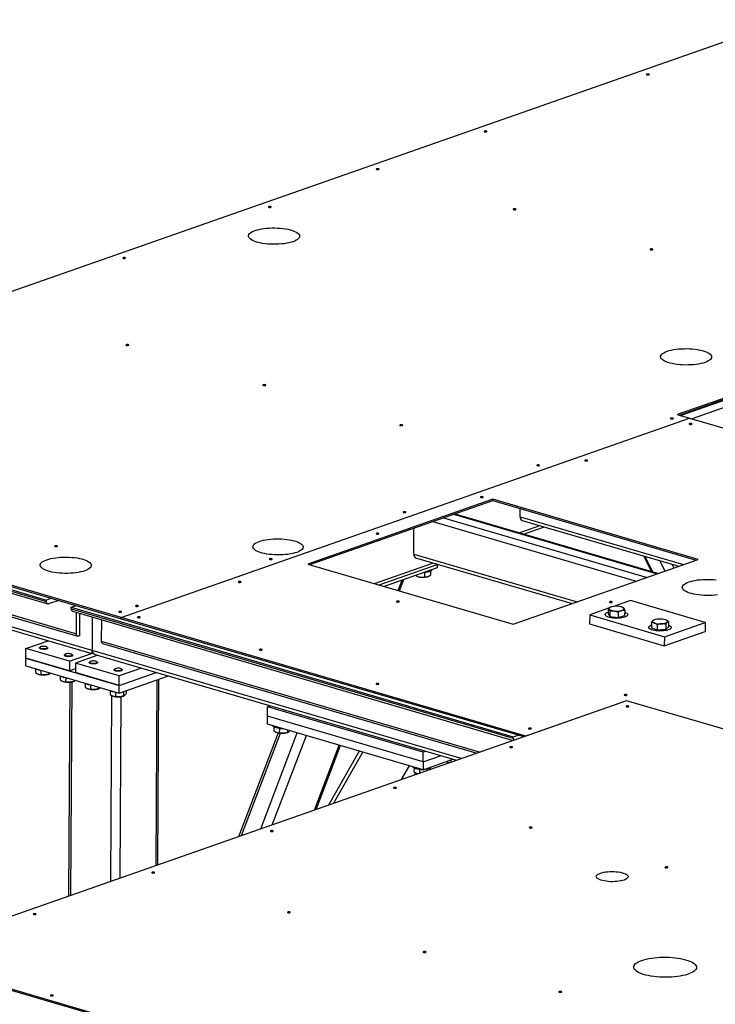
# Model space of a CAD drawing. Header units: millimetres. Extents: x 5 to 589, y 5 to 415.
# Tile 9 of 126: x 143 to 170, y 56 to 94. Entities that reach past the tile are written whole.
import ezdxf

# ---------------------------------------------------------------- set-up
doc = ezdxf.new("R2010")
doc.units = ezdxf.units.MM
doc.layers.add('TRAIT-FORT', color=4, linetype='Continuous', lineweight=25)

msp = doc.modelspace()

# ---------------------------------------------------------------- linework, layer by layer
at = {"layer": 'TRAIT-FORT', "color": 4, "linetype": 'Continuous', "lineweight": 25}
for p, q in [((172.503, 93.831), (125.031, 77.186)), ((173.236, 80.352), (168.273, 78.611)), ((168.344, 78.591), (173.235, 80.306)), ((168.389, 78.577), (173.281, 80.292)), ((168.818, 78.452), (170.644, 79.092)), ((168.273, 78.611), (168.752, 78.471)), ((146.85, 70.791), (168.752, 78.471)), ((146.85, 70.791), (168.752, 78.471)), ((168.752, 78.471), (168.752, 78.471)), ((168.752, 78.471), (176.833, 76.103)), ((125.03, 77.14), (146.85, 70.745)), ((146.85, 70.791), (125.031, 77.186)), ((126.229, 76.666), (143.972, 71.466)), ((126.228, 76.605), (143.972, 71.405)), ((126.278, 76.512), (144.022, 71.312)), ((127.384, 75.363), (145.128, 70.164)), ((127.434, 75.27), (145.178, 70.07)), ((161.164, 75.347), (154.043, 72.85)), ((154.114, 72.829), (161.164, 75.301)), ((169.077, 73.028), (161.164, 75.347)), ((161.164, 75.347), (161.164, 75.301)), ((161.164, 75.301), (169.005, 73.003)), ((145.734, 69.518), (127.031, 74.999)), ((127.19, 74.834), (145.724, 69.403)), ((159.657, 74.773), (167.499, 72.475)), ((167.527, 72.485), (159.685, 74.783)), ((162.221, 74.675), (162.222, 74.991)), ((158.854, 74.491), (166.696, 72.193)), ((159.269, 74.637), (167.11, 72.339)), ((162.221, 74.675), (168.513, 72.831)), ((162.296, 74.534), (168.329, 72.766)), ((158.121, 73.237), (158.126, 74.236)), ((162.182, 74.051), (162.984, 74.332)), ((162.357, 74), (163.159, 74.281)), ((156.611, 72.098), (158.885, 72.895)), ((158.121, 73.237), (164.413, 71.393)), ((158.196, 73.097), (164.229, 71.328)), ((161.956, 70.531), (169.077, 73.028)), ((166.972, 73.164), (167.278, 72.558)), ((167.338, 72.54), (167.032, 73.146)), ((167.806, 72.583), (167.607, 72.978)), ((154.043, 72.85), (161.956, 70.531)), ((156.786, 72.046), (159.059, 72.844)), ((159.031, 72.709), (156.979, 71.99)), ((158.533, 72.526), (158.532, 72.355)), ((158.772, 72.575), (158.771, 72.42)), ((158.828, 72.636), (158.828, 72.638)), ((159.031, 72.834), (159.031, 72.709)), ((168.148, 72.703), (168.079, 72.839)), ((168.326, 72.767), (168.327, 72.765)), ((157.52, 71.831), (157.673, 72.233)), ((157.577, 71.815), (157.746, 72.259)), ((158.217, 72.398), (158.201, 72.419)), ((158.226, 72.392), (158.26, 72.376)), ((158.233, 72.39), (158.227, 72.393)), ((158.233, 72.43), (158.233, 72.39)), ((158.683, 72.374), (158.7, 72.382)), ((144.162, 71.533), (143.972, 71.466)), ((143.972, 71.405), (143.972, 71.466)), ((144.447, 71.45), (144.057, 71.313)), ((166.475, 71.448), (165.816, 71.217)), ((169.352, 70.605), (166.475, 71.448)), ((144.931, 71.185), (145.121, 71.252)), ((144.931, 71.185), (161.955, 66.196)), ((144.931, 71.124), (144.931, 71.185)), ((144.931, 71.124), (161.955, 66.135)), ((144.981, 71.031), (161.957, 66.056)), ((145.128, 70.164), (145.132, 70.986)), ((165.629, 71.151), (164.9, 70.896)), ((165.616, 71.144), (165.615, 70.939)), ((165.678, 71.038), (165.677, 70.833)), ((165.697, 71.187), (165.69, 71.184)), ((165.994, 71.001), (165.993, 70.796)), ((166.192, 71.173), (166.168, 71.184)), ((166.249, 71.07), (166.247, 70.865)), ((145.257, 70.087), (145.261, 70.948)), ((145.741, 70.808), (145.734, 69.518)), ((146.091, 70.705), (146.087, 69.882)), ((146.85, 70.745), (146.85, 70.791)), ((162.436, 66.224), (146.85, 70.791)), ((146.85, 70.791), (146.85, 70.745)), ((146.85, 70.745), (146.85, 70.745)), ((146.85, 70.745), (162.365, 66.199)), ((164.9, 70.896), (164.898, 70.544)), ((164.9, 70.896), (167.777, 70.052)), ((165.496, 70.904), (165.495, 70.874)), ((165.615, 70.939), (165.677, 70.833)), ((165.677, 70.833), (165.993, 70.796)), ((165.993, 70.796), (166.247, 70.865)), ((166.366, 70.869), (166.367, 70.899)), ((167.281, 70.596), (167.28, 70.392)), ((167.376, 70.695), (167.365, 70.69)), ((167.777, 70.052), (169.352, 70.605)), ((167.847, 70.692), (167.846, 70.692)), ((167.94, 70.633), (167.939, 70.429)), ((169.352, 70.605), (169.35, 70.253)), ((164.898, 70.544), (167.775, 69.701)), ((167.174, 70.412), (167.174, 70.382)), ((167.499, 70.309), (167.28, 70.392)), ((167.501, 70.514), (167.499, 70.309)), ((167.829, 70.328), (167.499, 70.309)), ((167.775, 69.701), (169.35, 70.253)), ((167.83, 70.532), (167.829, 70.328)), ((167.829, 70.328), (167.939, 70.429)), ((168.045, 70.377), (168.045, 70.408)), ((143.179, 69.597), (144.036, 69.898)), ((145.257, 70.087), (145.213, 70.072)), ((146.087, 69.882), (160.677, 65.607)), ((167.777, 70.052), (167.775, 69.701)), ((143.177, 69.23), (143.179, 69.597)), ((144.858, 69.105), (143.179, 69.597)), ((143.701, 69.615), (143.701, 69.606)), ((143.732, 69.652), (143.711, 69.633)), ((144.014, 69.631), (143.993, 69.65)), ((144.024, 69.604), (144.024, 69.613)), ((159.95, 65.352), (145.734, 69.518)), ((146.137, 69.789), (160.554, 65.564)), ((143.175, 68.925), (143.177, 69.23)), ((143.177, 69.23), (146.774, 68.176)), ((144.856, 68.739), (143.177, 69.23)), ((144.66, 69.334), (144.66, 69.325)), ((144.691, 69.37), (144.67, 69.352)), ((144.858, 69.105), (144.856, 68.739)), ((144.858, 69.105), (145.714, 69.406)), ((144.974, 69.35), (144.952, 69.369)), ((144.983, 69.323), (144.983, 69.332)), ((145.954, 69.335), (145.097, 69.035)), ((145.65, 69.089), (145.629, 69.071)), ((145.725, 69.403), (145.776, 69.421)), ((145.893, 69.353), (159.766, 65.288)), ((145.933, 69.069), (145.911, 69.088)), ((143.175, 68.925), (146.772, 67.871)), ((143.547, 68.816), (143.546, 68.671)), ((143.755, 68.755), (143.754, 68.593)), ((144.856, 68.739), (145.096, 68.823)), ((145.097, 69.035), (145.095, 68.668)), ((146.776, 68.543), (145.097, 69.035)), ((145.619, 69.053), (145.619, 69.044)), ((145.942, 69.042), (145.942, 69.051)), ((146.579, 68.772), (146.578, 68.763)), ((146.609, 68.808), (146.588, 68.789)), ((147.632, 68.843), (146.776, 68.543)), ((146.892, 68.788), (146.871, 68.807)), ((146.901, 68.761), (146.901, 68.77)), ((143.634, 68.616), (143.646, 68.61)), ((143.66, 68.604), (143.646, 68.61)), ((144.065, 68.664), (144.065, 68.611)), ((144.068, 68.608), (144.089, 68.617)), ((144.506, 68.535), (144.506, 68.39)), ((144.593, 68.335), (144.605, 68.329)), ((144.619, 68.323), (144.605, 68.329)), ((144.714, 68.474), (144.713, 68.312)), ((144.912, 60.079), (144.958, 68.306)), ((145.024, 68.383), (145.024, 68.33)), ((145.027, 68.327), (145.049, 68.336)), ((146.774, 68.176), (145.095, 68.668)), ((146.772, 67.871), (148.675, 68.538)), ((146.774, 68.176), (148.201, 68.677)), ((146.774, 68.176), (146.776, 68.543)), ((148.199, 61.231), (148.239, 68.385)), ((148.265, 61.255), (148.305, 68.408)), ((144.873, 68.295), (144.826, 60.049)), ((145.465, 68.254), (145.465, 68.109)), ((145.552, 68.053), (145.564, 68.048)), ((145.579, 68.042), (145.564, 68.048)), ((145.673, 68.193), (145.672, 68.031)), ((145.983, 68.102), (145.983, 68.049)), ((145.986, 68.046), (146.008, 68.055)), ((146.425, 67.973), (146.424, 67.828)), ((146.772, 67.871), (146.774, 68.176)), ((146.943, 67.931), (146.942, 67.768)), ((147.046, 67.967), (147.046, 67.863)), ((166.32, 67.586), (138.268, 57.75)), ((146.452, 60.619), (146.493, 67.783)), ((146.511, 67.772), (146.523, 67.767)), ((146.538, 67.761), (146.523, 67.767)), ((146.632, 67.912), (146.631, 67.75)), ((146.818, 60.747), (146.857, 67.74)), ((146.945, 67.765), (146.967, 67.774)), ((166.32, 67.586), (162.436, 66.224)), ((196.149, 58.844), (166.32, 67.586)), ((192.216, 59.996), (166.32, 67.586)), ((166.32, 67.586), (166.32, 67.586)), ((152.492, 66.987), (152.494, 67.353)), ((152.494, 67.353), (152.596, 67.389)), ((158.489, 65.597), (152.494, 67.353)), ((152.491, 66.681), (152.492, 66.987)), ((158.487, 65.23), (152.492, 66.987)), ((158.485, 64.924), (152.491, 66.681)), ((152.738, 66.57), (152.737, 66.422)), ((152.945, 66.515), (152.944, 66.344)), ((153.256, 66.457), (153.255, 66.362)), ((152.895, 66.342), (151.372, 62.344)), ((151.488, 62.385), (152.991, 66.328)), ((152.226, 62.644), (153.637, 66.345)), ((152.675, 62.801), (153.987, 66.243)), ((152.824, 66.367), (152.836, 66.361)), ((152.851, 66.355), (152.836, 66.361)), ((153.259, 66.359), (153.28, 66.368)), ((161.955, 66.196), (162.146, 66.263)), ((161.955, 66.135), (161.955, 66.196)), ((162.436, 66.224), (162.436, 66.224)), ((154.296, 63.369), (155.249, 65.872)), ((154.368, 63.395), (155.306, 65.856)), ((156.021, 65.646), (154.837, 63.559)), ((155.034, 63.628), (156.156, 65.607)), ((158.485, 64.924), (159.633, 65.327)), ((158.487, 65.23), (158.489, 65.597)), ((158.487, 65.23), (159.159, 65.466)), ((158.59, 65.632), (158.489, 65.597)), ((159.548, 65.297), (159.548, 65.211)), ((157.656, 64.547), (157.957, 65.079)), ((158.133, 64.989), (158.132, 64.841)), ((158.34, 64.934), (158.34, 64.787)), ((158.487, 65.23), (158.485, 64.924)), ((158.651, 64.949), (158.651, 64.897)), ((158.754, 64.985), (158.754, 64.933)), ((159.428, 65.209), (159.44, 65.204)), ((158.156, 64.723), (158.198, 64.798)), ((158.219, 64.786), (158.231, 64.78)), ((138.268, 57.75), (191.259, 42.22)), ((138.268, 57.704), (191.259, 42.174))]:
    msp.add_line(p, q, dxfattribs=at)
at = {"layer": 'TRAIT-FORT', "color": 4, "linetype": 'Continuous', "lineweight": 25, "flags": 128}
for points in [[(167.103, 91.733), (167.092, 91.727), (167.089, 91.72), (167.095, 91.714), (167.107, 91.708), (167.126, 91.704), (167.147, 91.703), (167.168, 91.705), (167.185, 91.709), (167.196, 91.715), (167.199, 91.722), (167.194, 91.728), (167.181, 91.734), (167.162, 91.737), (167.141, 91.738), (167.12, 91.737), (167.103, 91.733)], [(160.846, 89.539), (160.835, 89.533), (160.832, 89.526), (160.837, 89.519), (160.85, 89.514), (160.868, 89.51), (160.889, 89.509), (160.91, 89.511), (160.927, 89.515), (160.938, 89.521), (160.941, 89.527), (160.936, 89.534), (160.923, 89.54), (160.905, 89.543), (160.883, 89.544), (160.863, 89.543), (160.846, 89.539)], [(156.692, 88.082), (156.681, 88.076), (156.678, 88.07), (156.683, 88.063), (156.696, 88.057), (156.714, 88.054), (156.735, 88.053), (156.756, 88.054), (156.773, 88.058), (156.784, 88.064), (156.787, 88.071), (156.782, 88.078), (156.769, 88.083), (156.751, 88.087), (156.73, 88.088), (156.709, 88.086), (156.692, 88.082)], [(152.538, 86.626), (152.527, 86.62), (152.524, 86.613), (152.529, 86.606), (152.542, 86.601), (152.56, 86.597), (152.582, 86.596), (152.602, 86.598), (152.62, 86.602), (152.63, 86.608), (152.634, 86.614), (152.628, 86.621), (152.615, 86.627), (152.597, 86.63), (152.576, 86.631), (152.555, 86.63), (152.538, 86.626)], [(161.967, 86.536), (161.956, 86.53), (161.953, 86.524), (161.958, 86.517), (161.971, 86.511), (161.989, 86.508), (162.011, 86.507), (162.031, 86.508), (162.048, 86.512), (162.059, 86.518), (162.062, 86.525), (162.057, 86.532), (162.044, 86.537), (162.026, 86.541), (162.005, 86.542), (161.984, 86.54), (161.967, 86.536)], [(152.009, 85.704), (152.085, 85.728), (152.168, 85.749), (152.258, 85.767), (152.353, 85.781), (152.453, 85.792), (152.557, 85.8), (152.662, 85.804), (152.769, 85.804), (152.875, 85.801), (152.98, 85.794), (153.081, 85.783), (153.179, 85.769), (153.272, 85.752), (153.358, 85.732), (153.438, 85.709), (153.509, 85.683), (153.571, 85.655), (153.623, 85.625), (153.665, 85.593), (153.696, 85.561), (153.716, 85.527), (153.724, 85.493), (153.721, 85.459), (153.707, 85.425), (153.681, 85.392), (153.644, 85.36), (153.596, 85.33), (153.539, 85.302), (153.472, 85.275), (153.397, 85.252), (153.314, 85.231), (153.224, 85.213), (153.128, 85.198), (153.028, 85.187), (152.925, 85.18), (152.819, 85.175), (152.713, 85.175), (152.606, 85.178), (152.502, 85.186), (152.4, 85.196), (152.302, 85.21), (152.21, 85.227), (152.123, 85.248), (152.044, 85.271), (151.973, 85.297), (151.911, 85.325), (151.859, 85.355), (151.817, 85.386), (151.786, 85.419), (151.766, 85.453), (151.757, 85.487), (151.76, 85.521), (151.775, 85.554), (151.801, 85.587), (151.838, 85.619), (151.885, 85.649), (151.943, 85.678), (152.009, 85.704)], [(146.928, 84.658), (146.917, 84.653), (146.914, 84.646), (146.919, 84.639), (146.932, 84.634), (146.95, 84.63), (146.971, 84.629), (146.992, 84.631), (147.009, 84.635), (147.02, 84.64), (147.023, 84.647), (147.018, 84.654), (147.005, 84.659), (146.987, 84.663), (146.966, 84.664), (146.945, 84.662), (146.928, 84.658)], [(167.242, 84.99), (167.231, 84.984), (167.228, 84.978), (167.233, 84.971), (167.246, 84.965), (167.265, 84.962), (167.286, 84.961), (167.306, 84.962), (167.324, 84.966), (167.335, 84.972), (167.338, 84.979), (167.332, 84.986), (167.319, 84.991), (167.301, 84.995), (167.28, 84.996), (167.259, 84.994), (167.242, 84.99)], [(147.051, 81.306), (147.04, 81.3), (147.037, 81.294), (147.042, 81.287), (147.055, 81.281), (147.073, 81.278), (147.095, 81.277), (147.115, 81.278), (147.133, 81.282), (147.143, 81.288), (147.147, 81.295), (147.141, 81.301), (147.128, 81.307), (147.11, 81.311), (147.089, 81.312), (147.068, 81.31), (147.051, 81.306)], [(167.883, 81.052), (167.958, 81.076), (168.041, 81.097), (168.131, 81.115), (168.227, 81.129), (168.327, 81.141), (168.43, 81.148), (168.536, 81.152), (168.642, 81.153), (168.748, 81.149), (168.853, 81.142), (168.955, 81.132), (169.053, 81.118), (169.145, 81.1), (169.232, 81.08), (169.311, 81.057), (169.382, 81.031), (169.444, 81.003), (169.496, 80.973), (169.538, 80.941), (169.569, 80.909), (169.589, 80.875), (169.598, 80.841), (169.595, 80.807), (169.58, 80.773), (169.554, 80.74), (169.517, 80.709), (169.47, 80.678), (169.412, 80.65), (169.345, 80.624), (169.27, 80.6), (169.187, 80.579), (169.097, 80.561), (169.001, 80.547), (168.901, 80.535), (168.798, 80.528), (168.692, 80.524), (168.586, 80.523), (168.48, 80.527), (168.375, 80.534), (168.273, 80.544), (168.176, 80.558), (168.083, 80.576), (167.997, 80.596), (167.917, 80.619), (167.846, 80.645), (167.784, 80.673), (167.732, 80.703), (167.69, 80.734), (167.659, 80.767), (167.639, 80.801), (167.631, 80.835), (167.634, 80.869), (167.648, 80.903), (167.674, 80.936), (167.711, 80.967), (167.758, 80.998), (167.816, 81.026), (167.883, 81.052)], [(152.326, 79.76), (152.315, 79.754), (152.312, 79.748), (152.317, 79.741), (152.33, 79.735), (152.349, 79.732), (152.37, 79.731), (152.391, 79.732), (152.408, 79.736), (152.419, 79.742), (152.422, 79.749), (152.416, 79.756), (152.404, 79.761), (152.385, 79.765), (152.364, 79.766), (152.343, 79.764), (152.326, 79.76)], [(157.601, 78.214), (157.59, 78.208), (157.587, 78.202), (157.593, 78.195), (157.605, 78.189), (157.624, 78.186), (157.645, 78.185), (157.666, 78.186), (157.683, 78.19), (157.694, 78.196), (157.697, 78.203), (157.691, 78.21), (157.679, 78.215), (157.66, 78.219), (157.639, 78.22), (157.618, 78.218), (157.601, 78.214)], [(168.028, 78.475), (168.017, 78.469), (168.014, 78.462), (168.019, 78.455), (168.032, 78.45), (168.051, 78.446), (168.072, 78.445), (168.093, 78.447), (168.11, 78.451), (168.121, 78.457), (168.124, 78.463), (168.118, 78.47), (168.106, 78.476), (168.087, 78.479), (168.066, 78.48), (168.045, 78.479), (168.028, 78.475)], [(168.748, 78.264), (168.737, 78.258), (168.734, 78.251), (168.739, 78.245), (168.752, 78.239), (168.77, 78.236), (168.791, 78.234), (168.812, 78.236), (168.829, 78.24), (168.84, 78.246), (168.843, 78.253), (168.838, 78.259), (168.825, 78.265), (168.807, 78.268), (168.785, 78.27), (168.765, 78.268), (168.748, 78.264)], [(162.876, 76.668), (162.865, 76.662), (162.862, 76.656), (162.868, 76.649), (162.88, 76.644), (162.899, 76.64), (162.92, 76.639), (162.941, 76.64), (162.958, 76.644), (162.969, 76.65), (162.972, 76.657), (162.967, 76.664), (162.954, 76.669), (162.935, 76.673), (162.914, 76.674), (162.893, 76.672), (162.876, 76.668)], [(164.727, 76.854), (164.716, 76.848), (164.713, 76.842), (164.718, 76.835), (164.731, 76.829), (164.749, 76.826), (164.77, 76.825), (164.791, 76.826), (164.808, 76.83), (164.819, 76.836), (164.822, 76.843), (164.817, 76.849), (164.804, 76.855), (164.786, 76.859), (164.765, 76.86), (164.744, 76.858), (164.727, 76.854)], [(160.706, 75.444), (160.695, 75.438), (160.692, 75.432), (160.697, 75.425), (160.71, 75.419), (160.729, 75.416), (160.75, 75.415), (160.77, 75.416), (160.788, 75.42), (160.798, 75.426), (160.802, 75.433), (160.796, 75.44), (160.783, 75.445), (160.765, 75.449), (160.744, 75.45), (160.723, 75.448), (160.706, 75.444)], [(157.725, 74.862), (157.714, 74.856), (157.711, 74.849), (157.716, 74.843), (157.729, 74.837), (157.747, 74.833), (157.768, 74.832), (157.789, 74.834), (157.806, 74.838), (157.817, 74.844), (157.82, 74.851), (157.815, 74.857), (157.802, 74.863), (157.784, 74.866), (157.762, 74.867), (157.742, 74.866), (157.725, 74.862)], [(156.685, 74.034), (156.674, 74.029), (156.671, 74.022), (156.677, 74.015), (156.689, 74.01), (156.708, 74.006), (156.729, 74.005), (156.75, 74.007), (156.767, 74.011), (156.778, 74.016), (156.781, 74.023), (156.776, 74.03), (156.763, 74.035), (156.744, 74.039), (156.723, 74.04), (156.702, 74.038), (156.685, 74.034)], [(152.177, 73.724), (152.251, 73.747), (152.333, 73.768), (152.421, 73.785), (152.515, 73.8), (152.613, 73.811), (152.715, 73.818), (152.819, 73.822), (152.924, 73.822), (153.028, 73.819), (153.131, 73.812), (153.231, 73.802), (153.327, 73.788), (153.418, 73.771), (153.503, 73.751), (153.581, 73.728), (153.651, 73.703), (153.712, 73.675), (153.763, 73.646), (153.805, 73.615), (153.835, 73.582), (153.855, 73.549), (153.863, 73.516), (153.86, 73.482), (153.846, 73.449), (153.821, 73.417), (153.784, 73.386), (153.738, 73.356), (153.681, 73.328), (153.615, 73.302), (153.541, 73.279), (153.459, 73.258), (153.371, 73.241), (153.277, 73.226), (153.178, 73.215), (153.077, 73.208), (152.973, 73.204), (152.868, 73.203), (152.764, 73.207), (152.661, 73.214), (152.561, 73.224), (152.465, 73.238), (152.373, 73.255), (152.288, 73.275), (152.211, 73.298), (152.141, 73.323), (152.08, 73.351), (152.028, 73.38), (151.987, 73.411), (151.956, 73.443), (151.937, 73.476), (151.928, 73.51), (151.931, 73.543), (151.946, 73.577), (151.971, 73.609), (152.007, 73.64), (152.054, 73.67), (152.111, 73.698), (152.177, 73.724)], [(144.304, 73.552), (144.293, 73.546), (144.29, 73.539), (144.295, 73.532), (144.308, 73.527), (144.326, 73.523), (144.347, 73.522), (144.368, 73.524), (144.385, 73.528), (144.396, 73.534), (144.399, 73.54), (144.394, 73.547), (144.381, 73.552), (144.363, 73.556), (144.342, 73.557), (144.321, 73.556), (144.304, 73.552)], [(143.985, 73.02), (144.06, 73.044), (144.143, 73.065), (144.233, 73.082), (144.329, 73.097), (144.429, 73.108), (144.532, 73.116), (144.638, 73.12), (144.744, 73.12), (144.851, 73.117), (144.955, 73.11), (145.057, 73.099), (145.155, 73.085), (145.247, 73.068), (145.334, 73.048), (145.413, 73.024), (145.484, 72.999), (145.546, 72.971), (145.598, 72.941), (145.64, 72.909), (145.671, 72.876), (145.691, 72.843), (145.7, 72.809), (145.697, 72.775), (145.682, 72.741), (145.656, 72.708), (145.619, 72.676), (145.572, 72.646), (145.514, 72.618), (145.448, 72.591), (145.372, 72.568), (145.289, 72.547), (145.199, 72.529), (145.104, 72.514), (145.004, 72.503), (144.9, 72.495), (144.795, 72.491), (144.688, 72.491), (144.582, 72.494), (144.477, 72.501), (144.375, 72.512), (144.278, 72.526), (144.185, 72.543), (144.099, 72.564), (144.019, 72.587), (143.948, 72.613), (143.886, 72.641), (143.834, 72.671), (143.792, 72.702), (143.761, 72.735), (143.741, 72.769), (143.733, 72.803), (143.736, 72.837), (143.75, 72.87), (143.776, 72.903), (143.813, 72.935), (143.86, 72.965), (143.918, 72.994), (143.985, 73.02)], [(152.573, 73.055), (152.562, 73.05), (152.559, 73.043), (152.564, 73.036), (152.577, 73.031), (152.595, 73.027), (152.616, 73.026), (152.637, 73.028), (152.654, 73.032), (152.665, 73.037), (152.668, 73.044), (152.663, 73.051), (152.65, 73.056), (152.632, 73.06), (152.611, 73.061), (152.59, 73.059), (152.573, 73.055)], [(158.808, 72.599), (158.782, 72.58), (158.745, 72.564), (158.7, 72.55), (158.648, 72.538), (158.59, 72.53), (158.529, 72.526), (158.504, 72.525)], [(158.828, 72.636), (158.823, 72.619), (158.808, 72.599)], [(151.377, 72.173), (151.366, 72.167), (151.363, 72.161), (151.368, 72.154), (151.381, 72.148), (151.4, 72.145), (151.421, 72.144), (151.441, 72.145), (151.459, 72.149), (151.47, 72.155), (151.473, 72.162), (151.467, 72.169), (151.455, 72.174), (151.436, 72.178), (151.415, 72.179), (151.394, 72.177), (151.377, 72.173)], [(158.683, 72.374), (158.68, 72.373), (158.642, 72.36)], [(169.818, 71.664), (169.719, 71.653), (169.617, 71.645), (169.514, 71.641), (169.409, 71.641), (169.304, 71.644), (169.202, 71.651), (169.101, 71.662), (169.005, 71.675), (168.914, 71.692), (168.829, 71.712), (168.751, 71.735), (168.681, 71.761), (168.62, 71.788), (168.569, 71.818), (168.528, 71.849), (168.497, 71.881), (168.477, 71.914), (168.469, 71.947), (168.472, 71.981), (168.486, 72.014), (168.512, 72.046), (168.548, 72.078), (168.595, 72.108), (168.651, 72.136), (168.717, 72.161)], [(168.717, 72.161), (168.791, 72.185), (168.873, 72.205), (168.962, 72.223), (169.055, 72.237), (169.154, 72.248), (169.256, 72.256), (169.359, 72.26), (169.464, 72.26), (169.569, 72.257), (169.672, 72.25), (169.772, 72.239)], [(144.057, 71.313), (144.041, 71.31), (144.024, 71.311), (144.01, 71.317), (143.997, 71.328), (143.986, 71.342), (143.978, 71.361), (143.973, 71.382), (143.972, 71.405)], [(157.473, 71.416), (157.462, 71.411), (157.459, 71.404), (157.464, 71.397), (157.477, 71.392), (157.495, 71.388), (157.516, 71.387), (157.537, 71.389), (157.554, 71.393), (157.565, 71.398), (157.568, 71.405), (157.563, 71.412), (157.55, 71.417), (157.532, 71.421), (157.51, 71.422), (157.49, 71.421), (157.473, 71.416)], [(165.677, 71.399), (165.666, 71.393), (165.663, 71.387), (165.668, 71.38), (165.681, 71.375), (165.699, 71.371), (165.721, 71.37), (165.741, 71.371), (165.758, 71.375), (165.769, 71.381), (165.772, 71.388), (165.767, 71.395), (165.754, 71.4), (165.736, 71.404), (165.715, 71.405), (165.694, 71.403), (165.677, 71.399)], [(146.774, 71.022), (146.763, 71.016), (146.76, 71.009), (146.765, 71.003), (146.778, 70.997), (146.796, 70.994), (146.817, 70.993), (146.838, 70.994), (146.855, 70.998), (146.866, 71.004), (146.869, 71.011), (146.864, 71.017), (146.851, 71.023), (146.833, 71.027), (146.812, 71.028), (146.791, 71.026), (146.774, 71.022)], [(147.421, 71.249), (147.41, 71.243), (147.407, 71.236), (147.412, 71.23), (147.425, 71.224), (147.443, 71.221), (147.465, 71.22), (147.485, 71.221), (147.503, 71.225), (147.513, 71.231), (147.517, 71.238), (147.511, 71.244), (147.498, 71.25), (147.48, 71.254), (147.459, 71.255), (147.438, 71.253), (147.421, 71.249)], [(166.248, 70.996), (166.252, 70.994), (166.296, 70.976), (166.33, 70.956), (166.353, 70.934), (166.365, 70.911), (166.365, 70.888), (166.353, 70.865), (166.329, 70.844), (166.295, 70.824), (166.251, 70.806), (166.198, 70.79), (166.137, 70.778), (166.071, 70.769), (166.002, 70.764), (165.93, 70.763), (165.858, 70.765), (165.789, 70.771), (165.723, 70.781), (165.663, 70.794), (165.61, 70.809), (165.566, 70.828), (165.532, 70.848), (165.509, 70.87), (165.497, 70.893), (165.497, 70.916), (165.509, 70.939), (165.533, 70.96), (165.567, 70.98), (165.611, 70.998), (165.615, 70.999)], [(165.743, 71.203), (165.716, 71.194), (165.692, 71.185), (165.673, 71.174), (165.658, 71.163), (165.648, 71.152), (165.643, 71.14), (165.642, 71.127), (165.647, 71.115)], [(165.647, 71.115), (165.657, 71.103), (165.671, 71.092), (165.689, 71.081), (165.712, 71.072), (165.739, 71.063), (165.769, 71.055), (165.801, 71.049), (165.836, 71.044)], [(166.218, 71.147), (166.208, 71.159), (166.194, 71.17), (166.175, 71.181), (166.152, 71.191), (166.126, 71.199), (166.096, 71.207), (166.063, 71.213), (166.028, 71.218)], [(166.122, 71.06), (166.149, 71.068), (166.172, 71.078), (166.191, 71.088), (166.206, 71.099), (166.216, 71.111), (166.222, 71.123), (166.222, 71.135), (166.218, 71.147)], [(147.493, 70.811), (147.482, 70.805), (147.479, 70.799), (147.484, 70.792), (147.497, 70.786), (147.515, 70.783), (147.537, 70.782), (147.557, 70.783), (147.574, 70.787), (147.585, 70.793), (147.588, 70.8), (147.583, 70.807), (147.57, 70.812), (147.552, 70.816), (147.531, 70.817), (147.51, 70.815), (147.493, 70.811)], [(167.337, 70.671), (167.326, 70.659), (167.321, 70.647), (167.321, 70.635), (167.326, 70.623), (167.335, 70.611), (167.349, 70.6), (167.368, 70.589), (167.391, 70.58)], [(167.885, 70.607), (167.895, 70.619), (167.9, 70.631), (167.901, 70.643), (167.896, 70.655), (167.886, 70.667), (167.872, 70.678), (167.853, 70.689), (167.83, 70.699)], [(167.238, 70.339), (167.206, 70.36), (167.184, 70.382), (167.175, 70.405), (167.177, 70.428), (167.19, 70.45), (167.216, 70.472), (167.252, 70.491), (167.281, 70.503)], [(167.939, 70.499), (167.981, 70.481), (168.013, 70.46), (168.034, 70.438), (168.044, 70.415), (168.042, 70.392), (168.028, 70.37), (168.003, 70.348), (167.967, 70.329), (167.921, 70.311), (167.867, 70.296), (167.806, 70.285), (167.739, 70.276), (167.669, 70.272), (167.597, 70.271), (167.526, 70.274), (167.457, 70.28), (167.392, 70.29), (167.332, 70.304), (167.281, 70.32), (167.238, 70.339), (167.238, 70.339)], [(145.213, 70.072), (145.197, 70.068), (145.18, 70.069), (145.166, 70.075), (145.153, 70.086), (145.142, 70.101), (145.134, 70.119), (145.129, 70.14), (145.128, 70.164)], [(143.741, 69.581), (143.717, 69.593), (143.703, 69.607), (143.702, 69.621), (143.711, 69.633)], [(143.758, 69.607), (143.789, 69.598), (143.827, 69.593), (143.868, 69.591), (143.909, 69.594), (143.945, 69.6), (143.975, 69.609), (143.994, 69.621), (144.001, 69.634), (143.996, 69.647), (143.98, 69.659), (143.953, 69.669), (143.918, 69.676), (143.878, 69.68), (143.836, 69.679), (143.797, 69.675), (143.764, 69.668), (143.74, 69.657), (143.726, 69.645), (143.725, 69.631), (143.736, 69.619), (143.758, 69.607)], [(144.014, 69.631), (144.016, 69.629), (144.024, 69.615), (144.019, 69.601), (144.003, 69.588), (143.976, 69.577), (143.941, 69.569), (143.9, 69.564), (143.857, 69.563), (143.813, 69.565), (143.774, 69.572), (143.741, 69.581)], [(152.187, 69.563), (152.176, 69.557), (152.173, 69.551), (152.178, 69.544), (152.191, 69.538), (152.209, 69.535), (152.231, 69.534), (152.251, 69.535), (152.268, 69.539), (152.279, 69.545), (152.282, 69.552), (152.277, 69.558), (152.264, 69.564), (152.246, 69.568), (152.225, 69.569), (152.204, 69.567), (152.187, 69.563)], [(144.7, 69.3), (144.676, 69.312), (144.663, 69.325), (144.661, 69.34), (144.67, 69.352)], [(144.717, 69.326), (144.748, 69.317), (144.786, 69.312), (144.827, 69.31), (144.868, 69.313), (144.904, 69.319), (144.934, 69.328), (144.953, 69.34), (144.96, 69.353), (144.956, 69.366), (144.939, 69.378), (144.912, 69.388), (144.877, 69.395), (144.837, 69.399), (144.795, 69.398), (144.756, 69.394), (144.723, 69.386), (144.699, 69.376), (144.685, 69.363), (144.684, 69.35), (144.695, 69.337), (144.717, 69.326)], [(144.974, 69.35), (144.975, 69.348), (144.983, 69.334), (144.978, 69.32), (144.962, 69.307), (144.935, 69.296), (144.9, 69.288), (144.859, 69.283), (144.816, 69.282), (144.772, 69.284), (144.733, 69.291), (144.7, 69.3)], [(145.659, 69.019), (145.635, 69.031), (145.622, 69.044), (145.62, 69.058), (145.629, 69.071)], [(145.676, 69.045), (145.707, 69.036), (145.745, 69.031), (145.787, 69.029), (145.827, 69.032), (145.864, 69.038), (145.893, 69.047), (145.912, 69.058), (145.919, 69.071), (145.915, 69.085), (145.898, 69.097), (145.871, 69.107), (145.836, 69.114), (145.796, 69.118), (145.755, 69.117), (145.716, 69.113), (145.682, 69.105), (145.658, 69.095), (145.644, 69.082), (145.643, 69.069), (145.654, 69.056), (145.676, 69.045)], [(145.933, 69.069), (145.935, 69.067), (145.942, 69.053), (145.937, 69.039), (145.921, 69.026), (145.894, 69.015), (145.859, 69.007), (145.818, 69.002), (145.775, 69.001), (145.731, 69.003), (145.692, 69.01), (145.659, 69.019)], [(146.618, 68.738), (146.594, 68.75), (146.581, 68.763), (146.579, 68.777), (146.588, 68.789)], [(146.635, 68.764), (146.667, 68.755), (146.705, 68.75), (146.746, 68.748), (146.786, 68.75), (146.823, 68.756), (146.852, 68.766), (146.871, 68.777), (146.879, 68.79), (146.874, 68.804), (146.857, 68.816), (146.83, 68.826), (146.795, 68.833), (146.755, 68.837), (146.714, 68.836), (146.675, 68.832), (146.642, 68.824), (146.617, 68.814), (146.604, 68.801), (146.602, 68.788), (146.613, 68.775), (146.635, 68.764)], [(146.892, 68.788), (146.894, 68.786), (146.901, 68.772), (146.896, 68.758), (146.88, 68.745), (146.854, 68.734), (146.818, 68.726), (146.778, 68.721), (146.734, 68.72), (146.691, 68.722), (146.651, 68.729), (146.618, 68.738)], [(156.683, 68.246), (156.672, 68.24), (156.669, 68.233), (156.674, 68.226), (156.687, 68.221), (156.705, 68.217), (156.726, 68.216), (156.747, 68.218), (156.764, 68.222), (156.775, 68.228), (156.778, 68.234), (156.773, 68.241), (156.76, 68.246), (156.742, 68.25), (156.721, 68.251), (156.7, 68.25), (156.683, 68.246)], [(166.243, 67.816), (166.232, 67.811), (166.229, 67.804), (166.235, 67.797), (166.247, 67.792), (166.266, 67.788), (166.287, 67.787), (166.308, 67.789), (166.325, 67.793), (166.336, 67.798), (166.339, 67.805), (166.334, 67.812), (166.321, 67.817), (166.302, 67.821), (166.281, 67.822), (166.26, 67.82), (166.243, 67.816)], [(166.315, 67.379), (166.304, 67.373), (166.301, 67.366), (166.307, 67.359), (166.319, 67.354), (166.338, 67.35), (166.359, 67.349), (166.38, 67.351), (166.397, 67.355), (166.408, 67.361), (166.411, 67.367), (166.406, 67.374), (166.393, 67.38), (166.374, 67.383), (166.353, 67.384), (166.332, 67.383), (166.315, 67.379)], [(152.932, 66.516), (152.874, 66.525), (152.822, 66.537), (152.777, 66.551), (152.74, 66.568), (152.714, 66.587), (152.699, 66.607), (152.694, 66.621)], [(162.557, 66.524), (162.546, 66.518), (162.543, 66.511), (162.549, 66.505), (162.561, 66.499), (162.58, 66.496), (162.601, 66.494), (162.622, 66.496), (162.639, 66.5), (162.65, 66.506), (162.653, 66.513), (162.648, 66.519), (162.635, 66.525), (162.616, 66.528), (162.595, 66.53), (162.574, 66.528), (162.557, 66.524)], [(161.838, 65.809), (161.827, 65.803), (161.824, 65.796), (161.829, 65.789), (161.842, 65.784), (161.86, 65.78), (161.881, 65.779), (161.902, 65.781), (161.919, 65.785), (161.93, 65.791), (161.933, 65.797), (161.928, 65.804), (161.915, 65.81), (161.897, 65.813), (161.876, 65.814), (161.855, 65.813), (161.838, 65.809)], [(158.327, 64.935), (158.269, 64.944), (158.217, 64.956), (158.172, 64.97), (158.135, 64.987), (158.109, 65.006), (158.094, 65.026), (158.089, 65.04)], [(158.798, 65.034), (158.797, 65.027), (158.784, 65.007), (158.76, 64.989), (158.726, 64.972), (158.683, 64.957), (158.633, 64.945), (158.576, 64.936), (158.515, 64.93), (158.494, 64.929)], [(159.484, 65.189), (159.454, 65.198), (159.44, 65.204)], [(158.275, 64.765), (158.246, 64.774), (158.231, 64.78)], [(157.36, 64.239), (157.349, 64.233), (157.346, 64.226), (157.352, 64.219), (157.364, 64.214), (157.383, 64.21), (157.404, 64.209), (157.425, 64.211), (157.442, 64.215), (157.453, 64.221), (157.456, 64.227), (157.451, 64.234), (157.438, 64.24), (157.419, 64.243), (157.398, 64.244), (157.377, 64.243), (157.36, 64.239)], [(162.587, 62.707), (162.577, 62.701), (162.573, 62.694), (162.579, 62.688), (162.592, 62.682), (162.61, 62.678), (162.631, 62.677), (162.652, 62.679), (162.669, 62.683), (162.68, 62.689), (162.683, 62.695), (162.678, 62.702), (162.665, 62.708), (162.647, 62.711), (162.625, 62.712), (162.605, 62.711), (162.587, 62.707)], [(152.613, 62.574), (152.602, 62.568), (152.599, 62.562), (152.604, 62.555), (152.617, 62.549), (152.636, 62.546), (152.657, 62.545), (152.678, 62.546), (152.695, 62.55), (152.706, 62.556), (152.709, 62.563), (152.703, 62.569), (152.691, 62.575), (152.672, 62.579), (152.651, 62.58), (152.63, 62.578), (152.613, 62.574)], [(167.815, 61.175), (167.804, 61.169), (167.801, 61.162), (167.806, 61.156), (167.819, 61.15), (167.837, 61.147), (167.858, 61.145), (167.879, 61.147), (167.896, 61.151), (167.907, 61.157), (167.91, 61.164), (167.905, 61.17), (167.892, 61.176), (167.874, 61.179), (167.853, 61.181), (167.832, 61.179), (167.815, 61.175)], [(148.046, 60.973), (148.035, 60.967), (148.032, 60.96), (148.037, 60.953), (148.05, 60.948), (148.068, 60.944), (148.089, 60.943), (148.11, 60.945), (148.127, 60.949), (148.138, 60.955), (148.141, 60.961), (148.136, 60.968), (148.123, 60.974), (148.105, 60.977), (148.084, 60.978), (148.063, 60.977), (148.046, 60.973)], [(165.313, 60.938), (165.373, 60.957), (165.44, 60.972), (165.514, 60.985), (165.592, 60.994), (165.673, 60.999), (165.757, 61.001), (165.84, 60.999), (165.923, 60.994), (166.002, 60.985), (166.077, 60.973), (166.146, 60.957), (166.208, 60.939), (166.262, 60.918), (166.307, 60.896), (166.342, 60.871), (166.366, 60.845), (166.379, 60.819), (166.38, 60.792), (166.37, 60.765), (166.349, 60.74), (166.317, 60.715), (166.275, 60.692), (166.224, 60.671), (166.164, 60.653), (166.096, 60.637), (166.023, 60.625), (165.944, 60.616), (165.863, 60.611), (165.779, 60.609), (165.696, 60.61), (165.614, 60.616), (165.534, 60.625), (165.459, 60.637), (165.39, 60.652), (165.328, 60.671), (165.274, 60.691), (165.229, 60.714), (165.194, 60.739), (165.17, 60.764), (165.157, 60.791), (165.156, 60.818), (165.166, 60.844), (165.187, 60.87), (165.219, 60.895), (165.261, 60.918), (165.313, 60.938)], [(143.478, 59.371), (143.467, 59.365), (143.464, 59.358), (143.47, 59.352), (143.482, 59.346), (143.501, 59.343), (143.522, 59.342), (143.543, 59.343), (143.56, 59.347), (143.571, 59.353), (143.574, 59.36), (143.569, 59.366), (143.556, 59.372), (143.537, 59.376), (143.516, 59.377), (143.495, 59.375), (143.478, 59.371)], [(153.273, 59.441), (153.262, 59.435), (153.259, 59.428), (153.264, 59.421), (153.277, 59.416), (153.295, 59.412), (153.317, 59.411), (153.337, 59.413), (153.354, 59.417), (153.365, 59.423), (153.368, 59.429), (153.363, 59.436), (153.35, 59.442), (153.332, 59.445), (153.311, 59.446), (153.29, 59.445), (153.273, 59.441)], [(158.5, 57.909), (158.489, 57.903), (158.486, 57.896), (158.491, 57.89), (158.504, 57.884), (158.523, 57.88), (158.544, 57.879), (158.564, 57.881), (158.582, 57.885), (158.593, 57.891), (158.596, 57.898), (158.59, 57.904), (158.578, 57.91), (158.559, 57.913), (158.538, 57.914), (158.517, 57.913), (158.5, 57.909)], [(166.907, 57.578), (166.989, 57.604), (167.079, 57.627), (167.176, 57.648), (167.279, 57.665), (167.386, 57.679), (167.498, 57.69), (167.612, 57.697), (167.728, 57.701), (167.845, 57.701), (167.961, 57.697), (168.076, 57.69), (168.189, 57.679), (168.298, 57.665), (168.402, 57.648), (168.501, 57.627), (168.593, 57.604), (168.678, 57.578), (168.755, 57.549), (168.823, 57.519), (168.882, 57.486), (168.93, 57.452), (168.968, 57.416), (168.995, 57.379), (169.011, 57.342), (169.016, 57.305), (169.009, 57.268), (168.992, 57.231), (168.963, 57.195), (168.923, 57.16), (168.873, 57.126), (168.813, 57.094), (168.743, 57.065), (168.665, 57.037), (168.579, 57.012), (168.486, 56.99), (168.386, 56.971), (168.281, 56.955), (168.171, 56.943), (168.058, 56.934), (167.943, 56.929), (167.826, 56.927), (167.709, 56.929), (167.593, 56.934), (167.479, 56.943), (167.369, 56.955), (167.262, 56.971), (167.16, 56.99), (167.064, 57.012), (166.976, 57.037), (166.895, 57.064), (166.822, 57.094), (166.759, 57.126), (166.705, 57.159), (166.662, 57.194), (166.63, 57.23), (166.608, 57.267), (166.598, 57.304), (166.599, 57.342), (166.611, 57.379), (166.634, 57.416), (166.668, 57.451), (166.713, 57.485), (166.768, 57.518), (166.833, 57.549), (166.907, 57.578)], [(144.138, 56.238), (144.127, 56.232), (144.124, 56.225), (144.129, 56.218), (144.142, 56.213), (144.161, 56.209), (144.182, 56.208), (144.203, 56.21), (144.22, 56.214), (144.231, 56.22), (144.234, 56.226), (144.228, 56.233), (144.216, 56.239), (144.197, 56.242), (144.176, 56.243), (144.155, 56.242), (144.138, 56.238)], [(163.727, 56.377), (163.716, 56.371), (163.713, 56.364), (163.718, 56.358), (163.731, 56.352), (163.75, 56.349), (163.771, 56.347), (163.792, 56.349), (163.809, 56.353), (163.82, 56.359), (163.823, 56.366), (163.817, 56.372), (163.805, 56.378), (163.786, 56.381), (163.765, 56.383), (163.744, 56.381), (163.727, 56.377)]]:
    msp.add_lwpolyline(points, dxfattribs=at)
at = {"layer": 'TRAIT-FORT', "color": 4, "linetype": 'Continuous', "lineweight": 25}
for centre, radius, start, end in [((162.354, 74.655), 0.134, 171.8378, 244.4274), ((158.254, 73.218), 0.134, 171.8378, 244.4274), ((158.478, 73.001), 0.662, 250.7621, 284.367), ((145.02, 71.111), 0.0896, 171.8378, 244.4274), ((165.929, 70.422), 0.803, 82.9273, 103.4242), ((165.935, 71.841), 0.803, 262.9273, 283.4242), ((167.547, 70.331), 0.4, 88.6682, 121.7145), ((167.611, 70.01), 0.723, 72.3536, 94.3785), ((167.675, 70.948), 0.4, 268.6682, 301.7145), ((167.61, 71.268), 0.723, 252.3536, 274.3785), ((146.176, 69.87), 0.0896, 171.8378, 244.4274), ((143.774, 69.282), 0.517, 245.4189, 261.9135), ((143.859, 69.215), 0.642, 252.0003, 289.0274), ((144.733, 69.001), 0.517, 245.4189, 261.9135), ((144.818, 68.934), 0.642, 252.0003, 289.0274), ((145.692, 68.72), 0.517, 245.4189, 261.9135), ((145.777, 68.653), 0.642, 252.0003, 289.0274), ((146.651, 68.439), 0.517, 245.4189, 261.9135), ((146.736, 68.372), 0.642, 252.0003, 289.0274), ((153.054, 67.588), 1.079, 263.4846, 271.1499), ((153.049, 66.966), 0.642, 252.0003, 289.0274), ((162.072, 66.129), 0.117, 176.9831, 214.7465), ((158.449, 66.007), 1.079, 263.4846, 271.1499)]:
    msp.add_arc(centre, radius, start, end, dxfattribs=at)
for centre, major_axis, ratio in [((145.719, 69.606), (-0.005, 0.203), 0.066071), ((145.719, 69.606), (-0.005, 0.203), 0.066071), ((146.007, 69.522), (0.273, 0.007), 0.670533), ((146.007, 69.522), (0.273, 0.007), 0.670533)]:
    msp.add_ellipse(centre, major_axis=major_axis, ratio=ratio, start_param=3.120347, end_param=4.265168, dxfattribs=at)
for points, knots in [([(158.233, 72.39), (158.259, 72.38), (158.311, 72.36), (158.389, 72.346), (158.463, 72.345), (158.509, 72.352), (158.532, 72.355)], [0, 0, 0, 0, 0.2646049, 0.5349477, 0.7653431, 1, 1, 1, 1]), ([(158.532, 72.355), (158.562, 72.354), (158.613, 72.352), (158.686, 72.374), (158.735, 72.398), (158.763, 72.415), (158.771, 72.42)], [0, 0, 0, 0, 0.385549, 0.637642, 0.896546, 1, 1, 1, 1]), ([(165.616, 71.144), (165.626, 71.15), (165.647, 71.162), (165.672, 71.176), (165.686, 71.182), (165.691, 71.184)], [0, 0, 0, 0, 0.41717, 0.835732, 1, 1, 1, 1]), ([(165.616, 71.144), (165.618, 71.143), (165.623, 71.141), (165.631, 71.136), (165.639, 71.128), (165.644, 71.119), (165.647, 71.115)], [0, 0, 0, 0, 0.247269, 0.495363, 0.746874, 1, 1, 1, 1]), ([(165.647, 71.115), (165.648, 71.114), (165.651, 71.109), (165.657, 71.097), (165.664, 71.08), (165.671, 71.06), (165.676, 71.045), (165.678, 71.038)], [0, 0, 0, 0, 0.070056, 0.299813, 0.530831, 0.765026, 1, 1, 1, 1]), ([(165.678, 71.038), (165.688, 71.039), (165.708, 71.043), (165.74, 71.046), (165.771, 71.047), (165.804, 71.047), (165.826, 71.045), (165.836, 71.044)], [0, 0, 0, 0, 0.1947331, 0.3943865, 0.5945898, 0.7968571, 1, 1, 1, 1]), ([(165.836, 71.044), (165.848, 71.042), (165.87, 71.039), (165.903, 71.032), (165.933, 71.023), (165.964, 71.013), (165.984, 71.005), (165.994, 71.001)], [0, 0, 0, 0, 0.219086, 0.412836, 0.607273, 0.803423, 1, 1, 1, 1]), ([(165.994, 71.001), (166.005, 71.007), (166.025, 71.02), (166.057, 71.036), (166.089, 71.05), (166.111, 71.056), (166.122, 71.06)], [0, 0, 0, 0, 0.247269, 0.495363, 0.746874, 1, 1, 1, 1]), ([(166.122, 71.06), (166.125, 71.061), (166.136, 71.064), (166.156, 71.067), (166.18, 71.07), (166.211, 71.072), (166.234, 71.07), (166.249, 71.07)], [0, 0, 0, 0, 0.070057, 0.272063, 0.456849, 0.637533, 1, 1, 1, 1]), ([(166.192, 71.173), (166.193, 71.173), (166.196, 71.172), (166.202, 71.167), (166.21, 71.16), (166.215, 71.151), (166.218, 71.147)], [0, 0, 0, 0, 0.064207, 0.372636, 0.685315, 1, 1, 1, 1]), ([(166.218, 71.147), (166.218, 71.146), (166.221, 71.14), (166.227, 71.129), (166.234, 71.111), (166.241, 71.092), (166.246, 71.077), (166.249, 71.07)], [0, 0, 0, 0, 0.070056, 0.299813, 0.530831, 0.765026, 1, 1, 1, 1]), ([(167.281, 70.596), (167.286, 70.604), (167.295, 70.619), (167.308, 70.639), (167.322, 70.657), (167.332, 70.666), (167.337, 70.671)], [0, 0, 0, 0, 0.247269, 0.495363, 0.746874, 1, 1, 1, 1]), ([(167.391, 70.58), (167.383, 70.582), (167.368, 70.588), (167.345, 70.593), (167.324, 70.595), (167.302, 70.597), (167.288, 70.596), (167.281, 70.596)], [0, 0, 0, 0, 0.219086, 0.412836, 0.607273, 0.803423, 1, 1, 1, 1]), ([(167.337, 70.671), (167.338, 70.672), (167.343, 70.677), (167.353, 70.684), (167.361, 70.688), (167.365, 70.69)], [0, 0, 0, 0, 0.135836, 0.581329, 1, 1, 1, 1]), ([(167.94, 70.633), (167.933, 70.639), (167.919, 70.65), (167.897, 70.664), (167.875, 70.678), (167.853, 70.69), (167.838, 70.696), (167.83, 70.699)], [0, 0, 0, 0, 0.194733, 0.394387, 0.59459, 0.796857, 1, 1, 1, 1]), ([(167.83, 70.532), (167.834, 70.54), (167.843, 70.555), (167.857, 70.575), (167.871, 70.593), (167.88, 70.603), (167.885, 70.607)], [0, 0, 0, 0, 0.247269, 0.495363, 0.746874, 1, 1, 1, 1]), ([(167.885, 70.607), (167.886, 70.609), (167.892, 70.614), (167.902, 70.621), (167.919, 70.63), (167.931, 70.632), (167.94, 70.633)], [0, 0, 0, 0, 0.070068, 0.299868, 0.530929, 1, 1, 1, 1]), ([(167.501, 70.514), (167.494, 70.519), (167.48, 70.53), (167.458, 70.545), (167.436, 70.559), (167.414, 70.57), (167.399, 70.577), (167.391, 70.58)], [0, 0, 0, 0, 0.194733, 0.394387, 0.59459, 0.796857, 1, 1, 1, 1]), ([(167.665, 70.548), (167.661, 70.547), (167.645, 70.546), (167.615, 70.543), (167.564, 70.533), (167.526, 70.522), (167.501, 70.514)], [0, 0, 0, 0, 0.070068, 0.299868, 0.530929, 1, 1, 1, 1]), ([(167.83, 70.532), (167.817, 70.535), (167.79, 70.541), (167.749, 70.546), (167.708, 70.549), (167.679, 70.548), (167.665, 70.548)], [0, 0, 0, 0, 0.247269, 0.495363, 0.746874, 1, 1, 1, 1]), ([(143.546, 68.671), (143.573, 68.652), (143.616, 68.62), (143.68, 68.598), (143.722, 68.593), (143.747, 68.593), (143.754, 68.593)], [0, 0, 0, 0, 0.385549, 0.637642, 0.896546, 1, 1, 1, 1]), ([(144.065, 68.611), (144.038, 68.603), (143.983, 68.586), (143.902, 68.577), (143.825, 68.579), (143.778, 68.589), (143.754, 68.593)], [0, 0, 0, 0, 0.264605, 0.534948, 0.765343, 1, 1, 1, 1]), ([(144.065, 68.611), (144.074, 68.613), (144.092, 68.616), (144.113, 68.629), (144.124, 68.644), (144.126, 68.646)], [0, 0, 0, 0, 0.446251, 0.902179, 1, 1, 1, 1]), ([(144.506, 68.39), (144.532, 68.371), (144.575, 68.339), (144.639, 68.317), (144.681, 68.311), (144.706, 68.312), (144.713, 68.312)], [0, 0, 0, 0, 0.385549, 0.637642, 0.896546, 1, 1, 1, 1]), ([(145.024, 68.33), (144.997, 68.322), (144.942, 68.305), (144.861, 68.295), (144.784, 68.298), (144.737, 68.308), (144.713, 68.312)], [0, 0, 0, 0, 0.264605, 0.534948, 0.765343, 1, 1, 1, 1]), ([(145.024, 68.33), (145.033, 68.332), (145.051, 68.335), (145.072, 68.348), (145.083, 68.363), (145.085, 68.365)], [0, 0, 0, 0, 0.446251, 0.902179, 1, 1, 1, 1]), ([(145.465, 68.109), (145.491, 68.09), (145.535, 68.058), (145.598, 68.036), (145.64, 68.03), (145.665, 68.031), (145.672, 68.031)], [0, 0, 0, 0, 0.385549, 0.637642, 0.896546, 1, 1, 1, 1]), ([(145.983, 68.049), (145.956, 68.041), (145.901, 68.024), (145.82, 68.014), (145.743, 68.017), (145.696, 68.026), (145.672, 68.031)], [0, 0, 0, 0, 0.264605, 0.534948, 0.765343, 1, 1, 1, 1]), ([(145.983, 68.049), (145.992, 68.051), (146.01, 68.054), (146.031, 68.067), (146.042, 68.082), (146.044, 68.084)], [0, 0, 0, 0, 0.446251, 0.902179, 1, 1, 1, 1]), ([(146.424, 67.828), (146.45, 67.809), (146.494, 67.777), (146.557, 67.755), (146.6, 67.749), (146.624, 67.75), (146.631, 67.75)], [0, 0, 0, 0, 0.385549, 0.637642, 0.896546, 1, 1, 1, 1]), ([(146.942, 67.768), (146.915, 67.759), (146.86, 67.743), (146.78, 67.733), (146.702, 67.736), (146.655, 67.745), (146.631, 67.75)], [0, 0, 0, 0, 0.264605, 0.534948, 0.765343, 1, 1, 1, 1]), ([(146.942, 67.768), (146.951, 67.769), (146.969, 67.772), (146.996, 67.792), (147.022, 67.823), (147.038, 67.85), (147.046, 67.863)], [0, 0, 0, 0, 0.264605, 0.534948, 0.765343, 1, 1, 1, 1]), ([(152.737, 66.422), (152.763, 66.403), (152.807, 66.371), (152.87, 66.349), (152.913, 66.344), (152.937, 66.344), (152.944, 66.344)], [0, 0, 0, 0, 0.385549, 0.637642, 0.896546, 1, 1, 1, 1]), ([(153.255, 66.362), (153.264, 66.364), (153.282, 66.367), (153.309, 66.387), (153.329, 66.41), (153.34, 66.427), (153.343, 66.431)], [0, 0, 0, 0, 0.314567, 0.635955, 0.909853, 1, 1, 1, 1]), ([(153.255, 66.362), (153.228, 66.354), (153.174, 66.337), (153.093, 66.328), (153.016, 66.33), (152.968, 66.34), (152.944, 66.344)], [0, 0, 0, 0, 0.264605, 0.534948, 0.765343, 1, 1, 1, 1]), ([(159.381, 65.238), (159.394, 65.229), (159.424, 65.208), (159.462, 65.194), (159.485, 65.192), (159.492, 65.191)], [0, 0, 0, 0, 0.35674, 0.830973, 1, 1, 1, 1]), ([(158.132, 64.841), (158.158, 64.822), (158.202, 64.791), (158.253, 64.771), (158.277, 64.768), (158.283, 64.768)], [0, 0, 0, 0, 0.52997, 0.876492, 1, 1, 1, 1])]:
    msp.add_open_spline(points, degree=3, knots=knots, dxfattribs=at)

doc.saveas('drawing.dxf')
